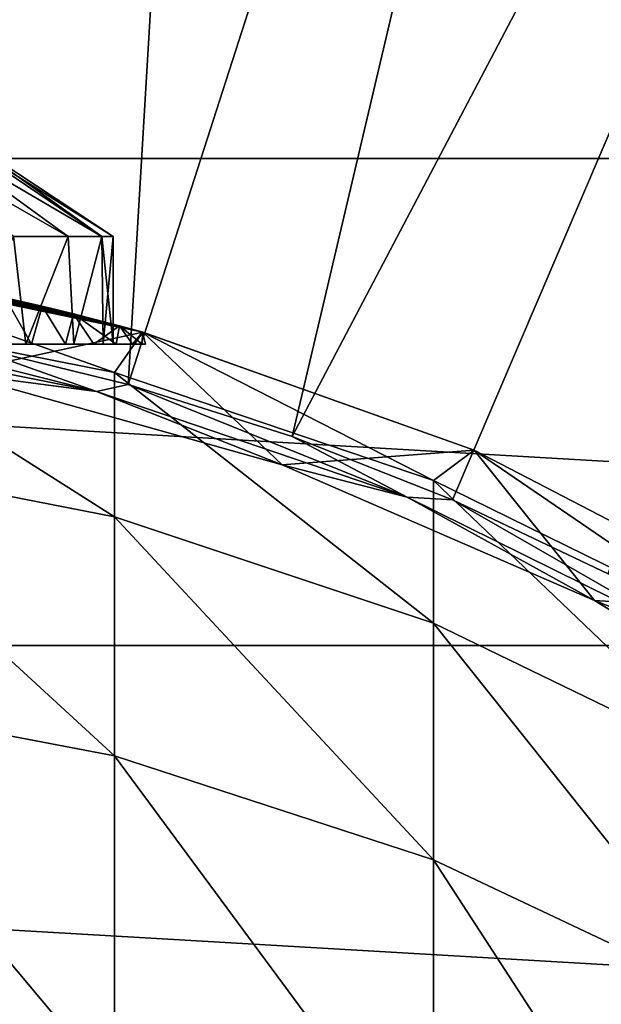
# Model space of a CAD drawing. Header units: metres. Extents: x -27 to 80, y -171 to 27.
# Tile 82 of 117: x 2.66 to 5.37, y 8.43 to 13.01. Entities that reach past the tile are written whole.
import ezdxf

# ---------------------------------------------------------------- set-up
doc = ezdxf.new("R2010")
doc.units = ezdxf.units.M
doc.layers.add('solid_509380_SW0003', color=7, linetype='CONTINUOUS')

msp = doc.modelspace()

# ---------------------------------------------------------------- linework, layer by layer
at = {"layer": 'solid_509380_SW0003'}
for points in [[(1.599724, 11.638853, 120.187675), (3.77059, 21.384079, 120.013718), (1.262555, 21.677225, 120.013718)], [(1.599724, 11.638853, 120.187675), (2.390258, 11.502551, 120.187675), (3.77059, 21.384079, 120.013718)], [(2.390258, 11.502551, 120.187675), (3.169647, 11.312619, 120.187675), (3.77059, 21.384079, 120.013718)], [(3.169647, 11.312619, 120.187675), (6.227634, 20.801748, 120.013718), (3.77059, 21.384079, 120.013718)], [(3.169647, 11.312619, 120.187675), (3.934258, 11.069942, 120.187675), (6.227634, 20.801748, 120.013718)], [(3.934258, 11.069942, 120.187675), (8.600461, 19.93811, 120.013718), (6.227634, 20.801748, 120.013718)], [(3.934258, 11.069942, 120.187675), (4.680526, 10.775653, 120.187675), (8.600461, 19.93811, 120.013718)], [(4.680526, 10.775653, 120.187675), (5.404972, 10.431122, 120.187675), (8.600461, 19.93811, 120.013718)], [(-18.798466, 12.363962), (-17.235994, 14.462728), (18.798466, 12.363962)], [(-17.235994, 14.462728), (17.235994, 14.462728), (18.798466, 12.363962)], [(2.890663, 12, 125.875648), (2.065463, 12.471513, 125.803001), (2.241158, 12.471513, 126.179779)], [(2.890663, 12, 125.875648), (2.635668, 12, 125.363548), (2.065463, 12.471513, 125.803001)], [(2.890663, 12, 128.115341), (2.241158, 12.471513, 127.811211), (2.065463, 12.471513, 128.187988)], [(2.635668, 12, 128.627441), (2.890663, 12, 128.115341), (2.065463, 12.471513, 128.187988)], [(3.047217, 12, 126.425873), (2.241158, 12.471513, 126.179779), (2.348758, 12.471513, 126.581345)], [(3.047217, 12, 126.425873), (2.890663, 12, 125.875648), (2.241158, 12.471513, 126.179779)], [(3.047217, 12, 127.565117), (2.348758, 12.471513, 127.409645), (2.241158, 12.471513, 127.811211)], [(2.890663, 12, 128.115341), (3.047217, 12, 127.565117), (2.241158, 12.471513, 127.811211)], [(3.047217, 12, 126.425873), (2.348758, 12.471513, 126.581345), (2.384991, 12.471513, 126.995499)], [(2.348758, 12.471513, 127.409645), (3.1, 12, 126.995499), (2.384991, 12.471513, 126.995499)], [(3.047217, 12, 127.565117), (3.1, 12, 126.995499), (2.348758, 12.471513, 127.409645)], [(3.1, 12, 126.995499), (3.047217, 12, 126.425873), (2.384991, 12.471513, 126.995499)], [(-20.10673, 10.097991), (-18.798466, 12.363962), (20.10673, 10.097991)], [(-18.798466, 12.363962), (18.798466, 12.363962), (20.10673, 10.097991)], [(2.694113, 11.5, 125.461952), (2.390918, 11.5, 125.022301), (2.635668, 12, 125.363548)], [(2.390918, 11.5, 128.968689), (2.694113, 11.5, 128.529037), (2.635668, 12, 128.627441)], [(2.694113, 11.5, 125.461952), (2.635668, 12, 125.363548), (2.890663, 12, 125.875648)], [(2.694113, 11.5, 128.529037), (2.890663, 12, 128.115341), (2.635668, 12, 128.627441)], [(2.917348, 11.5, 125.947128), (2.694113, 11.5, 125.461952), (2.890663, 12, 125.875648)], [(2.694113, 11.5, 128.529037), (2.917348, 11.5, 128.043869), (2.890663, 12, 128.115341)], [(2.917348, 11.5, 125.947128), (2.890663, 12, 125.875648), (3.047217, 12, 126.425873)], [(2.917348, 11.5, 128.043869), (3.047217, 12, 127.565117), (2.890663, 12, 128.115341)], [(3.053995, 11.5, 126.463417), (2.917348, 11.5, 125.947128), (3.047217, 12, 126.425873)], [(2.917348, 11.5, 128.043869), (3.053995, 11.5, 127.52758), (3.047217, 12, 127.565117)], [(3.053995, 11.5, 126.463417), (3.047217, 12, 126.425873), (3.1, 12, 126.995499)], [(3.047217, 12, 127.565117), (3.1, 11.5, 126.995499), (3.1, 12, 126.995499)], [(3.053995, 11.5, 127.52758), (3.1, 11.5, 126.995499), (3.047217, 12, 127.565117)], [(3.1, 11.5, 126.995499), (3.053995, 11.5, 126.463417), (3.1, 12, 126.995499)], [(1.566314, 11.671792, 219.816895), (3.105829, 11.367006, 219.787201), (1.634, 11.888231, 215.174133)], [(2.361867, 11.365592, 120.495499), (1.633953, 11.888237, 120.495499), (3.237515, 11.55502, 120.495499)], [(3.129159, 11.584833, 126.117508), (3.237515, 11.55502, 120.495499), (1.633953, 11.888237, 120.495499)], [(2.915016, 11.640562, 125.558426), (3.129159, 11.584833, 126.117508), (1.633953, 11.888237, 120.495499)], [(2.768846, 11.676193, 125.293732), (2.915016, 11.640562, 125.558426), (1.633953, 11.888237, 120.495499)], [(2.597919, 11.715409, 125.042732), (2.768846, 11.676193, 125.293732), (1.633953, 11.888237, 120.495499)], [(1.702812, 11.878571, 129.763702), (1.634, 11.888231, 215.174133), (3.237561, 11.555007, 215.174133)], [(3.105829, 11.367006, 219.787201), (3.237561, 11.555007, 215.174133), (1.634, 11.888231, 215.174133)], [(1.95362, 11.839906, 129.592773), (1.702812, 11.878571, 129.763702), (3.237561, 11.555007, 215.174133)], [(2.188087, 11.798825, 129.398575), (1.95362, 11.839906, 129.592773), (3.237561, 11.555007, 215.174133)], [(2.403706, 11.756794, 129.182892), (2.188087, 11.798825, 129.398575), (3.237561, 11.555007, 215.174133)], [(2.597913, 11.715411, 128.948273), (2.403706, 11.756794, 129.182892), (3.237561, 11.555007, 215.174133)], [(2.719648, 11.5, 128.774826), (2.53546, 11.5, 129.028702), (2.597913, 11.715411, 128.948273)], [(2.53546, 11.5, 124.962288), (2.719648, 11.5, 125.216164), (2.597919, 11.715409, 125.042732)], [(2.768839, 11.676195, 128.697266), (2.597913, 11.715411, 128.948273), (3.237561, 11.555007, 215.174133)], [(2.719648, 11.5, 128.774826), (2.597913, 11.715411, 128.948273), (2.768839, 11.676195, 128.697266)], [(2.719648, 11.5, 125.216164), (2.768846, 11.676193, 125.293732), (2.597919, 11.715409, 125.042732)], [(3.022077, 11.278545, 120.180222), (1.599724, 11.638853, 120.187675), (1.524077, 11.576516, 120.180222)], [(3.105829, 10.695913, 224.361374), (3.105829, 11.367006, 219.787201), (1.566314, 11.671792, 219.816895)], [(1.566314, 10.996381, 224.420486), (3.105829, 10.695913, 224.361374), (1.566314, 11.671792, 219.816895)], [(3.022077, 11.278545, 120.180222), (2.390258, 11.502551, 120.187675), (1.599724, 11.638853, 120.187675)], [(2.878538, 11.5, 128.504303), (2.719648, 11.5, 128.774826), (2.768839, 11.676195, 128.697266)], [(2.719648, 11.5, 125.216164), (2.878538, 11.5, 125.486687), (2.768846, 11.676193, 125.293732)], [(2.91501, 11.640563, 128.432571), (2.768839, 11.676195, 128.697266), (3.237561, 11.555007, 215.174133)], [(2.878538, 11.5, 128.504303), (2.768839, 11.676195, 128.697266), (2.91501, 11.640563, 128.432571)], [(2.878538, 11.5, 125.486687), (2.915016, 11.640562, 125.558426), (2.768846, 11.676193, 125.293732)], [(3.010577, 11.5, 128.219803), (2.878538, 11.5, 128.504303), (2.91501, 11.640563, 128.432571)], [(2.878538, 11.5, 125.486687), (3.010577, 11.5, 125.771194), (2.915016, 11.640562, 125.558426)], [(3.129155, 11.584834, 127.873497), (2.91501, 11.640563, 128.432571), (3.237561, 11.555007, 215.174133)], [(3.010577, 11.5, 128.219803), (2.91501, 11.640563, 128.432571), (3.129155, 11.584834, 127.873497)], [(3.114587, 11.5, 126.067139), (3.129159, 11.584833, 126.117508), (2.915016, 11.640562, 125.558426)], [(3.010577, 11.5, 125.771194), (3.114587, 11.5, 126.067139), (2.915016, 11.640562, 125.558426)], [(2.3618, 11.365605, 120.155807), (3.022077, 11.278545, 120.180222), (1.524077, 11.576516, 120.180222)], [(3.887416, 10.938148, 120.495499), (2.361867, 11.365592, 120.495499), (3.237515, 11.55502, 120.495499)], [(3.114587, 11.5, 127.923859), (3.010577, 11.5, 128.219803), (3.129155, 11.584834, 127.873497)], [(3.105829, 11.367006, 219.787201), (4.592201, 10.864826, 219.738297), (3.237561, 11.555007, 215.174133)], [(3.18959, 11.5, 127.619202), (3.114587, 11.5, 127.923859), (3.129155, 11.584834, 127.873497)], [(3.114587, 11.5, 126.067139), (3.18959, 11.5, 126.371788), (3.129159, 11.584833, 126.117508)], [(3.236569, 11.555285, 127.290649), (3.129155, 11.584834, 127.873497), (3.237561, 11.555007, 215.174133)], [(3.18959, 11.5, 127.619202), (3.129155, 11.584834, 127.873497), (3.236569, 11.555285, 127.290649)], [(3.129159, 11.584833, 126.117508), (3.23657, 11.555285, 126.700356), (3.237515, 11.55502, 120.495499)], [(3.234856, 11.5, 126.682129), (3.23657, 11.555285, 126.700356), (3.129159, 11.584833, 126.117508)], [(3.18959, 11.5, 126.371788), (3.234856, 11.5, 126.682129), (3.129159, 11.584833, 126.117508)], [(3.234856, 11.5, 127.308868), (3.18959, 11.5, 127.619202), (3.236569, 11.555285, 127.290649)], [(3.25, 11.5, 126.995499), (3.234856, 11.5, 127.308868), (3.236569, 11.555285, 127.290649)], [(3.234856, 11.5, 126.682129), (3.25, 11.5, 126.995499), (3.23657, 11.555285, 126.700356)], [(4.780764, 11.006557, 120.495499), (3.23657, 11.555285, 126.700356), (3.236569, 11.555285, 127.290649)], [(3.236569, 11.555285, 127.290649), (3.237561, 11.555007, 215.174133), (4.780764, 11.006557, 120.495499)], [(3.25, 11.5, 126.995499), (3.236569, 11.555285, 127.290649), (3.23657, 11.555285, 126.700356)], [(4.780764, 11.006557, 120.495499), (3.237515, 11.55502, 120.495499), (3.23657, 11.555285, 126.700356)], [(3.887416, 10.938148, 120.495499), (3.237515, 11.55502, 120.495499), (4.780764, 11.006557, 120.495499)], [(3.237561, 11.555007, 215.174133), (4.780813, 11.006536, 215.174133), (4.780764, 11.006557, 120.495499)], [(4.592201, 10.864826, 219.738297), (4.780813, 11.006536, 215.174133), (3.237561, 11.555007, 215.174133)], [(3.022077, 11.278545, 120.180222), (3.169647, 11.312619, 120.187675), (2.390258, 11.502551, 120.187675)], [(2.390918, 11.5, 128.968689), (2.53546, 11.5, 129.028702), (2.719648, 11.5, 128.774826)], [(2.390918, 11.5, 128.968689), (2.719648, 11.5, 128.774826), (2.694113, 11.5, 128.529037)], [(2.390918, 11.5, 125.022301), (2.719648, 11.5, 125.216164), (2.53546, 11.5, 124.962288)], [(2.694113, 11.5, 125.461952), (2.719648, 11.5, 125.216164), (2.390918, 11.5, 125.022301)], [(2.694113, 11.5, 128.529037), (2.719648, 11.5, 128.774826), (2.878538, 11.5, 128.504303)], [(2.694113, 11.5, 128.529037), (2.878538, 11.5, 128.504303), (3.010577, 11.5, 128.219803)], [(2.694113, 11.5, 128.529037), (3.010577, 11.5, 128.219803), (2.917348, 11.5, 128.043869)], [(2.694113, 11.5, 125.461952), (2.878538, 11.5, 125.486687), (2.719648, 11.5, 125.216164)], [(2.917348, 11.5, 125.947128), (2.878538, 11.5, 125.486687), (2.694113, 11.5, 125.461952)], [(2.917348, 11.5, 125.947128), (3.010577, 11.5, 125.771194), (2.878538, 11.5, 125.486687)], [(2.917348, 11.5, 128.043869), (3.010577, 11.5, 128.219803), (3.114587, 11.5, 127.923859)], [(2.917348, 11.5, 128.043869), (3.114587, 11.5, 127.923859), (3.18959, 11.5, 127.619202)], [(2.917348, 11.5, 128.043869), (3.18959, 11.5, 127.619202), (3.053995, 11.5, 127.52758)], [(2.917348, 11.5, 125.947128), (3.114587, 11.5, 126.067139), (3.010577, 11.5, 125.771194)], [(3.053995, 11.5, 126.463417), (3.114587, 11.5, 126.067139), (2.917348, 11.5, 125.947128)], [(3.053995, 11.5, 127.52758), (3.18959, 11.5, 127.619202), (3.234856, 11.5, 127.308868)], [(3.053995, 11.5, 127.52758), (3.234856, 11.5, 127.308868), (3.25, 11.5, 126.995499)], [(3.053995, 11.5, 127.52758), (3.25, 11.5, 126.995499), (3.1, 11.5, 126.995499)], [(3.053995, 11.5, 126.463417), (3.234856, 11.5, 126.682129), (3.18959, 11.5, 126.371788)], [(3.1, 11.5, 126.995499), (3.234856, 11.5, 126.682129), (3.053995, 11.5, 126.463417)], [(3.053995, 11.5, 126.463417), (3.18959, 11.5, 126.371788), (3.114587, 11.5, 126.067139)], [(3.1, 11.5, 126.995499), (3.25, 11.5, 126.995499), (3.234856, 11.5, 126.682129)], [(2.3618, 11.365605, 120.155807), (3.887419, 10.938148, 120.155807), (3.022077, 11.278545, 120.180222)], [(3.887416, 10.938148, 120.495499), (3.887419, 10.938148, 120.155807), (2.3618, 11.365605, 120.155807)], [(3.887416, 10.938148, 120.495499), (2.3618, 11.365605, 120.155807), (2.361867, 11.365592, 120.495499)], [(4.592201, 10.200849, 224.263977), (4.592201, 10.864826, 219.738297), (3.105829, 11.367006, 219.787201)], [(3.105829, 10.695913, 224.361374), (4.592201, 10.200849, 224.263977), (3.105829, 11.367006, 219.787201)], [(4.468369, 10.787596, 120.180222), (3.169647, 11.312619, 120.187675), (3.022077, 11.278545, 120.180222)], [(3.887419, 10.938148, 120.155807), (4.468369, 10.787596, 120.180222), (3.022077, 11.278545, 120.180222)], [(4.468369, 10.787596, 120.180222), (3.934258, 11.069942, 120.187675), (3.169647, 11.312619, 120.187675)], [(4.468369, 10.787596, 120.180222), (4.680526, 10.775653, 120.187675), (3.934258, 11.069942, 120.187675)], [(3.105829, 9.584164, 228.848846), (3.105829, 10.695913, 224.361374), (1.566314, 10.996381, 224.420486)], [(1.566314, 9.877479, 228.936829), (3.105829, 9.584164, 228.848846), (1.566314, 10.996381, 224.420486)], [(5.34059, 10.306948, 120.495499), (3.887416, 10.938148, 120.495499), (4.780764, 11.006557, 120.495499)], [(4.592201, 10.864826, 219.738297), (6, 10.173846, 219.671005), (4.780813, 11.006536, 215.174133)], [(5.34059, 10.306948, 120.495499), (4.780764, 11.006557, 120.495499), (6.235004, 10.253032, 120.495499)], [(6.235007, 10.253033, 215.174133), (6.235004, 10.253032, 120.495499), (4.780764, 11.006557, 120.495499)], [(4.780813, 11.006536, 215.174133), (6.235007, 10.253033, 215.174133), (4.780764, 11.006557, 120.495499)], [(6, 10.173846, 219.671005), (6.235007, 10.253033, 215.174133), (4.780813, 11.006536, 215.174133)], [(5.34059, 10.306948, 120.495499), (3.887419, 10.938148, 120.155807), (3.887416, 10.938148, 120.495499)], [(3.887419, 10.938148, 120.155807), (5.340622, 10.306932, 120.155807), (4.468369, 10.787596, 120.180222)], [(5.34059, 10.306948, 120.495499), (5.340622, 10.306932, 120.155807), (3.887419, 10.938148, 120.155807)], [(6, 9.519658, 224.129944), (6, 10.173846, 219.671005), (4.592201, 10.864826, 219.738297)], [(4.592201, 10.200849, 224.263977), (6, 9.519658, 224.129944), (4.592201, 10.864826, 219.738297)], [(5.838204, 10.112067, 120.180222), (4.680526, 10.775653, 120.187675), (4.468369, 10.787596, 120.180222)], [(5.340622, 10.306932, 120.155807), (5.838204, 10.112067, 120.180222), (4.468369, 10.787596, 120.180222)], [(5.838204, 10.112067, 120.180222), (5.404972, 10.431122, 120.187675), (4.680526, 10.775653, 120.187675)], [(4.592201, 9.100885, 228.703857), (4.592201, 10.200849, 224.263977), (3.105829, 10.695913, 224.361374)], [(3.105829, 9.584164, 228.848846), (4.592201, 9.100885, 228.703857), (3.105829, 10.695913, 224.361374)], [(6.694348, 9.483711, 120.495499), (5.340622, 10.306932, 120.155807), (5.34059, 10.306948, 120.495499)], [(6.694348, 9.483711, 120.495499), (5.34059, 10.306948, 120.495499), (6.235004, 10.253032, 120.495499)], [(5.340622, 10.306932, 120.155807), (6.694339, 9.483718, 120.155807), (5.838204, 10.112067, 120.180222)], [(6.694348, 9.483711, 120.495499), (6.694339, 9.483718, 120.155807), (5.340622, 10.306932, 120.155807)], [(6, 8.435913, 228.504379), (6, 9.519658, 224.129944), (4.592201, 10.200849, 224.263977)], [(4.592201, 9.100885, 228.703857), (6, 8.435913, 228.504379), (4.592201, 10.200849, 224.263977)], [(-21.143082, 7.695457), (-20.10673, 10.097991), (21.143082, 7.695457)], [(-20.10673, 10.097991), (20.10673, 10.097991), (21.143082, 7.695457)], [(3.105829, 8.04225, 233.20726), (3.105829, 9.584164, 228.848846), (1.566314, 9.877479, 228.936829)], [(1.566314, 8.325643, 233.323303), (3.105829, 8.04225, 233.20726), (1.566314, 9.877479, 228.936829)], [(4.592201, 7.575319, 233.016083), (4.592201, 9.100885, 228.703857), (3.105829, 9.584164, 228.848846)], [(3.105829, 8.04225, 233.20726), (4.592201, 7.575319, 233.016083), (3.105829, 9.584164, 228.848846)], [(6, 6.932839, 232.753021), (6, 8.435913, 228.504379), (4.592201, 9.100885, 228.703857)], [(4.592201, 7.575319, 233.016083), (6, 6.932839, 232.753021), (4.592201, 9.100885, 228.703857)]]:
    msp.add_3dface(points, dxfattribs=at)

doc.saveas('drawing.dxf')
